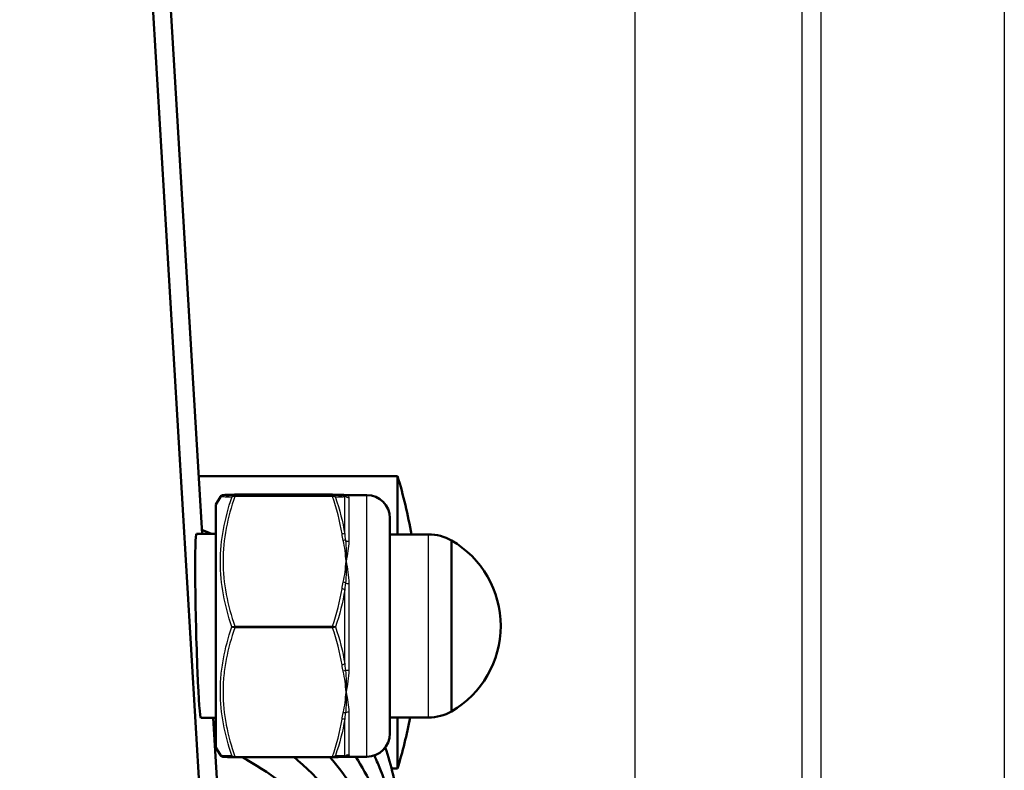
# Model space of a CAD drawing. Header units: millimetres. Extents: x 196 to 2279, y -1387 to 2348.
# Tile 81 of 89: x 509 to 573, y 1574 to 1623. Entities that reach past the tile are written whole.
import ezdxf

# ---------------------------------------------------------------- set-up
doc = ezdxf.new("R2010")
doc.units = ezdxf.units.MM
doc.header["$LTSCALE"] = 0.75
doc.layers.add('Visible', color=7, linetype='Continuous', lineweight=50)
doc.layers.add('Visible Narrow', color=7, linetype='Continuous', lineweight=25)

msp = doc.modelspace()

# ---------------------------------------------------------------- linework, layer by layer
at = {"layer": 'Visible', "extrusion": (0, 1, -2.966e-13)}
for p, q in [((524.924, 1498.805, -556.942), (483.367, 2196.115, 278.485)), ((520.685, 1589.443, -487.989), (518.633, 1623.866, -446.749)), ((520.461, 1593.196, -779.696), (533.377, 1593.196, -779.696)), ((521.577, 1591.363, -475.334), (521.866, 1591.864, -475.334)), ((529.157, 1591.995, -480.128), (522.797, 1591.995, -480.128)), ((530.041, 1591.963, -475.334), (531.377, 1591.963, -475.334)), ((521.577, 1589.443, -475.334), (520.314, 1589.443, -475.334)), ((535.392, 1589.413, -475.334), (532.877, 1589.413, -475.334)), ((521.577, 1577.483, -475.334), (520.606, 1577.483, -475.334)), ((524.915, 1518.455, -573.038), (521.397, 1577.483, -502.318)), ((535.392, 1577.513, -475.334), (532.877, 1577.513, -475.334)), ((521.577, 1575.563, -475.334), (521.866, 1575.063, -475.334)), ((529.157, 1574.931, -470.54), (522.797, 1574.931, -470.54)), ((530.041, 1574.963, -475.334), (531.377, 1574.963, -475.334)), ((532.986, 1574.196, -779.696), (533.377, 1574.196, -779.696))]:
    msp.add_line(p, q, dxfattribs=at)
at = {"layer": 'Visible', "extrusion": (-1, 0, 0)}
for centre, radius, start, end in [((-1583.696, -779.696, -533.377), 9.5, 127.0042, 180), ((-1583.463, -475.334, -536.877), 5.557, 0, 180), ((-1583.696, -779.696, -533.377), 9.5, 0, 49.40122)]:
    msp.add_arc(centre, radius, start, end, dxfattribs=at)
at = {"layer": 'Visible', "extrusion": (0, -2.966e-13, -1)}
for centre, radius, start, end in [((-501.845, 1583.696, 779.696), 32.932, 163.2335, 170.00143), ((-531.377, 1590.463, 475.334), 1.5, 90, 180), ((-535.392, 1586.413, 475.334), 3, 90, 119.65979), ((-533.651, 1583.463, 475.334), 6.425, 120.1304, 239.8696), ((-535.392, 1580.513, 475.334), 3, 240.34021, 270), ((-501.845, 1583.696, 779.696), 32.932, 190.82007, 196.7665), ((-531.377, 1576.463, 475.334), 1.5, 180, 270)]:
    msp.add_arc(centre, radius, start, end, dxfattribs=at)
at = {"layer": 'Visible', "extrusion": (0.182291, -0.006515, 0.983223)}
msp.add_arc((1609.683, -551.709, -382.629), 0.2, 359.99994, 2.08176, dxfattribs=at)
at = {"layer": 'Visible', "extrusion": (1, 0, 0)}
for centre, radius in [((1583.463, -475.334, 521.577), 7.9), ((1583.463, -475.334, 532.877), 7)]:
    msp.add_arc(centre, radius, 0, 180, dxfattribs=at)
at = {"layer": 'Visible', "extrusion": (0.182291, 0.006515, -0.983223)}
for start, end in [(179.99994, 182.08176), (136.09286, 179.99994)]:
    msp.add_arc((1555.224, 489.516, 572.722), 0.2, start, end, dxfattribs=at)
at = {"layer": 'Visible', "extrusion": (0.999272, 0.024453, 0.029297)}
msp.add_ellipse((520.46, 1583.463, -475.334), major_axis=(-0.228, 3.832, 4.591), ratio=0.999272, start_param=-0.875267, end_param=2.266326, dxfattribs=at)
at = {"layer": 'Visible'}
for points, knots in [([(521.866, 1591.864, -475.333), (521.877, 1591.882, -475.347), (521.89, 1591.898, -475.362), (521.915, 1591.922, -475.397), (521.928, 1591.93, -475.417), (521.949, 1591.943, -475.461), (521.957, 1591.947, -475.485), (521.976, 1591.954, -475.547), (521.984, 1591.957, -475.586), (522.005, 1591.962, -475.715), (522.013, 1591.964, -475.805), (522.046, 1591.969, -476.164), (522.066, 1591.97, -476.434), (522.181, 1591.978, -477.511), (522.326, 1591.983, -478.314), (522.601, 1591.991, -479.448), (522.693, 1591.993, -479.789), (522.792, 1591.995, -480.128)], [0.0000649, 0.0000649, 0.0000649, 0.0000649, 0.0076103, 0.0076103, 0.0148612, 0.0148612, 0.0225849, 0.0225849, 0.034539, 0.034539, 0.0616122, 0.0616122, 0.1427319, 0.1427319, 0.386626, 0.386626, 0.4925958, 0.4925958, 0.4925958, 0.4925958]), ([(532.578, 1575.565, -739.286), (532.975, 1574.397, -739.729), (533.257, 1573.192, -740.183), (533.561, 1570.831, -741.072), (533.599, 1569.66, -741.513), (533.527, 1568.495, -741.952)], [279.673138, 279.673138, 279.673138, 279.673138, 280.0639208, 280.0639208, 280.4354025, 280.4354025, 280.4354025, 280.4354025]), ([(522.792, 1574.931, -470.54), (522.565, 1574.937, -471.319), (522.374, 1574.942, -472.111), (522.172, 1574.95, -473.315), (522.119, 1574.953, -473.721), (522.058, 1574.957, -474.331), (522.042, 1574.959, -474.534), (522.016, 1574.963, -474.838), (522.007, 1574.964, -474.94), (521.982, 1574.971, -475.092), (521.971, 1574.973, -475.145), (521.943, 1574.987, -475.22), (521.93, 1574.994, -475.247), (521.907, 1575.012, -475.282), (521.899, 1575.02, -475.294), (521.882, 1575.039, -475.316), (521.873, 1575.05, -475.325), (521.866, 1575.063, -475.334)], [0, 0, 0, 0, 0.2435103, 0.2435103, 0.3662038, 0.3662038, 0.4273466, 0.4273466, 0.4578995, 0.4578995, 0.473686, 0.473686, 0.4824962, 0.4824962, 0.4874329, 0.4874329, 0.4925517, 0.4925517, 0.4925517, 0.4925517]), ([(523.272, 1574.931, -701.673), (525.004, 1573.985, -702.089), (526.602, 1572.792, -702.587), (529.524, 1569.863, -703.761), (530.819, 1568.034, -704.471), (532.678, 1564.137, -705.965), (533.269, 1562.018, -706.762), (533.571, 1558.926, -707.926), (533.588, 1557.946, -708.295), (533.527, 1556.969, -708.663)], [212.19337, 212.19337, 212.19337, 212.19337, 212.796696, 212.796696, 213.483595, 213.483595, 214.167223, 214.167223, 214.478791, 214.478791, 214.478791, 214.478791]), ([(526.655, 1574.931, -709.306), (526.74, 1574.86, -709.335), (526.824, 1574.788, -709.364), (528.58, 1573.266, -709.986), (530.013, 1571.528, -710.666), (532.167, 1567.765, -712.119), (532.919, 1565.69, -712.905), (533.536, 1562.168, -714.232), (533.616, 1560.713, -714.779), (533.527, 1559.272, -715.322)], [225.803972, 225.803972, 225.803972, 225.803972, 225.838311, 225.838311, 226.525776, 226.525776, 227.210065, 227.210065, 227.670137, 227.670137, 227.670137, 227.670137]), ([(528.984, 1574.931, -716.888), (529.471, 1574.363, -717.113), (529.925, 1573.77, -717.345), (531.555, 1571.356, -718.284), (532.464, 1569.337, -719.056), (533.466, 1565.406, -720.539), (533.647, 1563.464, -721.269), (533.527, 1561.558, -721.987)], [239.33456, 239.33456, 239.33456, 239.33456, 239.567763, 239.567763, 240.252766, 240.252766, 240.863555, 240.863555, 240.863555, 240.863555]), ([(530.204, 1575.101, -473.813), (530.204, 1575.053, -474.075), (530.185, 1575.018, -474.337), (530.154, 1574.995, -474.599), (530.126, 1574.974, -474.845), (530.086, 1574.963, -475.091), (530.041, 1574.963, -475.334)], [0, 0, 0, 0, 0.000794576, 0.000794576, 0.000794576, 0.001536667, 0.001536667, 0.001536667, 0.001536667]), ([(530.662, 1574.963, -724.435), (531.467, 1573.687, -724.93), (532.121, 1572.319, -725.454), (533.28, 1568.882, -726.758), (533.609, 1566.717, -727.57), (533.553, 1564.345, -728.463), (533.542, 1564.102, -728.554), (533.527, 1563.859, -728.646)], [252.821589, 252.821589, 252.821589, 252.821589, 253.295333, 253.295333, 253.977908, 253.977908, 254.05576, 254.05576, 254.05576, 254.05576]), ([(531.869, 1575.046, -731.948), (531.947, 1574.876, -732.013), (532.022, 1574.706, -732.079), (532.933, 1572.555, -732.9), (533.427, 1570.416, -733.703), (533.575, 1567.587, -734.768), (533.571, 1566.883, -735.033), (533.526, 1566.179, -735.298)], [266.2784393, 266.2784393, 266.2784393, 266.2784393, 266.3377349, 266.3377349, 267.0209754, 267.0209754, 267.2454843, 267.2454843, 267.2454843, 267.2454843])]:
    msp.add_open_spline(points, degree=3, knots=knots, dxfattribs=at)
at = {"layer": 'Visible', "extrusion": (1.8539e-12, 0.999978, 0.006626)}
msp.add_open_spline([(529.771, 1591.977, -477.33), (529.639, 1591.983, -478.279), (529.424, 1591.989, -479.209), (529.157, 1591.995, -480.127)], degree=3, dxfattribs=at)
at = {"layer": 'Visible', "extrusion": (1.82787e-11, -0.999978, -0.006626)}
msp.add_open_spline([(529.85, 1591.974, -476.844), (529.82, 1591.975, -477.005), (529.793, 1591.976, -477.167), (529.771, 1591.977, -477.33)], degree=3, dxfattribs=at)
at = {"layer": 'Visible'}
for points in [[(529.857, 1591.973, -476.845), (529.943, 1591.97, -476.394), (529.996, 1591.968, -475.937), (530.037, 1591.964, -475.479)], [(530.041, 1591.963, -475.334), (530.038, 1591.963, -475.315), (530.034, 1591.963, -475.296), (530.03, 1591.963, -475.278)], [(530.033, 1591.963, -475.334), (530.032, 1591.963, -475.315), (530.031, 1591.963, -475.296), (530.03, 1591.963, -475.278)], [(520.668, 1589.715, -740.92), (520.877, 1589.628, -740.954), (521.084, 1589.537, -740.99), (521.29, 1589.443, -741.027)], [(521.498, 1575.795, -701.284), (521.524, 1575.783, -701.289), (521.551, 1575.772, -701.294), (521.577, 1575.761, -701.299)], [(530.037, 1574.963, -475.189), (529.996, 1574.959, -474.731), (529.943, 1574.956, -474.274), (529.857, 1574.953, -473.823)], [(529.991, 1575.014, -473.798), (530.041, 1574.981, -474.259), (530.051, 1574.964, -474.724), (530.037, 1574.963, -475.189)], [(530.041, 1574.963, -475.334), (530.04, 1574.963, -475.338), (530.04, 1574.963, -475.341), (530.039, 1574.963, -475.345)]]:
    msp.add_open_spline(points, degree=3, dxfattribs=at)
at = {"layer": 'Visible', "extrusion": (-0.810742, -0.585404, 0)}
msp.add_open_spline([(529.992, 1580.564, -737.365), (529.992, 1580.564, -737.365), (529.992, 1580.564, -737.365), (529.992, 1580.564, -737.365)], degree=3, dxfattribs=at)
at = {"layer": 'Visible', "extrusion": (0.416952, 0.908929, 0)}
msp.add_open_spline([(521.944, 1577.902, -708.033), (521.944, 1577.902, -708.033), (521.944, 1577.902, -708.033), (521.944, 1577.902, -708.033)], degree=3, dxfattribs=at)
at = {"layer": 'Visible', "extrusion": (-0.029557, 0.344924, -0.938165)}
msp.add_open_spline([(530.029, 1578.209, -730.727), (530.029, 1578.209, -730.727), (530.029, 1578.208, -730.727), (530.029, 1578.208, -730.727)], degree=3, dxfattribs=at)
at = {"layer": 'Visible', "extrusion": (-4.234e-13, 0.999978, 0.006626)}
msp.add_open_spline([(529.771, 1574.95, -473.338), (529.641, 1574.944, -472.401), (529.43, 1574.938, -471.481), (529.166, 1574.932, -470.574)], degree=3, dxfattribs=at)
at = {"layer": 'Visible', "extrusion": (-2.98736e-11, -0.999978, -0.006626)}
msp.add_open_spline([(529.85, 1574.953, -473.824), (529.828, 1574.952, -473.704), (529.807, 1574.952, -473.584), (529.789, 1574.951, -473.463)], degree=3, dxfattribs=at)
at = {"layer": 'Visible Narrow', "extrusion": (0, 1, -2.966e-13)}
for p, q in [((560.892, 1492.772, -948.225), (560.892, 1674.155, -948.225)), ((572.787, 1674.155, -960.099), (572.787, 1492.772, -960.099)), ((548.816, 1494.038, -916.471), (548.816, 1672.889, -916.471)), ((559.626, 1672.889, -928.23), (559.626, 1494.038, -928.23)), ((529.157, 1591.995, -480.127), (522.797, 1591.995, -480.127)), ((522.797, 1591.931, -470.428), (529.157, 1591.931, -470.428)), ((529.157, 1591.88, -470.342), (522.797, 1591.88, -470.342)), ((522.797, 1583.449, -465.548), (529.157, 1583.449, -465.548)), ((529.157, 1583.349, -465.548), (522.797, 1583.349, -465.548)), ((522.797, 1574.981, -470.454), (529.157, 1574.981, -470.454))]:
    msp.add_line(p, q, dxfattribs=at)
at = {"layer": 'Visible Narrow', "extrusion": (1, 0, 0)}
for centre, radius, start, end in [((1591.831, -470.429, 522.797), 0.1, 0.37968, 60.37965), ((1583.463, -475.334, 530.204), 8.5, 11.06539, 49.6939), ((1583.463, -475.334, 530.204), 8.5, 71.06539, 109.6939), ((1583.399, -465.635, 522.797), 0.1, 60.37971, 120.37962), ((1583.463, -475.334, 530.204), 8.5, 131.06539, 169.6939), ((1575.031, -470.54, 522.797), 0.1, 120.37968, 180)]:
    msp.add_arc(centre, radius, start, end, dxfattribs=at)
at = {"layer": 'Visible Narrow', "extrusion": (1, -5.483e-13, 2.3278e-12)}
msp.add_arc((1591.831, -470.429, 529.157), 0.1, 0.37965, 60.37964, dxfattribs=at)
at = {"layer": 'Visible Narrow', "extrusion": (-0.137281, -0.006563, 0.99051)}
msp.add_arc((-1564.635, 534.397, -551.911), 0.2, 116.27402, 177.23664, dxfattribs=at)
at = {"layer": 'Visible Narrow', "extrusion": (-0.182291, -0.006515, 0.983223)}
msp.add_arc((-1571.813, 490.119, -572.722), 0.2, 131.92934, 177.91824, dxfattribs=at)
at = {"layer": 'Visible Narrow', "extrusion": (-1, 0, 0)}
for centre, radius, start, end in [((-1583.463, -475.334, -529.944), 8.65, 133.50991, 165.73079), ((-1583.463, -475.334, -531.377), 8.5, 0, 180), ((-1583.463, -475.334, -535.392), 5.95, 0, 180), ((-1583.463, -475.334, -529.944), 8.65, 73.50991, 105.73079), ((-1583.463, -475.334, -529.944), 8.65, 13.50991, 45.73079)]:
    msp.add_arc(centre, radius, start, end, dxfattribs=at)
at = {"layer": 'Visible Narrow', "extrusion": (3.091e-13, -0.191929, 0.981409)}
msp.add_arc((530.204, 1471.594, -770.41), 0.3, 224.99611, 270, dxfattribs=at)
at = {"layer": 'Visible Narrow', "extrusion": (0.137281, -0.861089, 0.489571)}
msp.add_arc((773.39, 318.496, -1525.518), 0.2, 24.57442, 85.53704, dxfattribs=at)
at = {"layer": 'Visible Narrow', "extrusion": (0.182291, -0.854754, 0.485969)}
msp.add_arc((849.609, 291.68, -1489.422), 0.2, 38.09402, 84.08293, dxfattribs=at)
at = {"layer": 'Visible Narrow', "extrusion": (4.9907e-12, -0.762599, 0.646871)}
msp.add_arc((530.204, 670.607, -1515.028), 0.3, 224.99611, 270, dxfattribs=at)
at = {"layer": 'Visible Narrow', "extrusion": (-0.182291, -0.854754, 0.485969)}
msp.add_arc((187.352, 399.151, -1679.516), 0.2, 49.92817, 95.91707, dxfattribs=at)
at = {"layer": 'Visible Narrow', "extrusion": (3.22e-14, -0.94589, 0.324489)}
msp.add_arc((530.204, 73.003, -1652.022), 0.3, 224.99611, 270, dxfattribs=at)
at = {"layer": 'Visible Narrow', "extrusion": (-0.137281, -0.861089, 0.489571)}
msp.add_arc((273.499, 400.207, -1666.907), 0.2, 33.50034, 94.46296, dxfattribs=at)
at = {"layer": 'Visible Narrow', "extrusion": (1, -2.2518e-12, 2.0976e-12)}
msp.add_arc((1583.399, -465.635, 529.157), 0.1, 60.37965, 120.37964, dxfattribs=at)
at = {"layer": 'Visible Narrow', "extrusion": (0.137281, -0.854525, -0.500939)}
msp.add_arc((773.845, -1144.179, -1044.302), 0.2, 33.63846, 94.60108, dxfattribs=at)
at = {"layer": 'Visible Narrow', "extrusion": (0.182291, -0.848239, -0.497254)}
msp.add_arc((850.123, -1118.569, -1011.747), 0.2, 50.11071, 96.09961, dxfattribs=at)
at = {"layer": 'Visible Narrow', "extrusion": (3.957e-12, -0.941506, -0.336995)}
msp.add_arc((530.204, -972.349, -1330.656), 0.3, 224.99611, 270, dxfattribs=at)
at = {"layer": 'Visible Narrow', "extrusion": (-0.182291, -0.848239, -0.497254)}
msp.add_arc((186.491, -1229.344, -1201.84), 0.2, 37.91149, 83.90039, dxfattribs=at)
at = {"layer": 'Visible Narrow', "extrusion": (-8.19e-14, -0.75396, -0.65692)}
msp.add_arc((530.204, -1389.792, -881.612), 0.3, 224.99611, 270, dxfattribs=at)
at = {"layer": 'Visible Narrow', "extrusion": (-0.137281, -0.854525, -0.500939)}
msp.add_arc((272.844, -1228.414, -1185.691), 0.2, 24.4363, 85.39892, dxfattribs=at)
at = {"layer": 'Visible Narrow', "extrusion": (1, -1.7569e-12, -1.6477e-12)}
msp.add_arc((1575.031, -470.54, 529.157), 0.1, 120.37965, 180, dxfattribs=at)
at = {"layer": 'Visible Narrow', "extrusion": (0.137281, 0.006563, -0.99051)}
msp.add_arc((1548.054, 533.597, 551.911), 0.2, 121.80074, 182.76336, dxfattribs=at)
at = {"layer": 'Visible Narrow', "extrusion": (2.8914e-12, -0.178907, -0.983866)}
msp.add_arc((530.204, -1634.156, 184.372), 0.3, 224.99611, 270, dxfattribs=at)
at = {"layer": 'Visible Narrow'}
for points, knots in [([(522.607, 1591.818, -470.437), (522.381, 1591.826, -471.225), (522.195, 1591.835, -472.02), (521.938, 1591.851, -473.625), (521.867, 1591.858, -474.435), (521.865, 1591.863, -475.282), (521.865, 1591.863, -475.307), (521.866, 1591.864, -475.333)], [0, 0, 0, 0, 0.002438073, 0.002438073, 0.004876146, 0.004876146, 0.004952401, 0.004952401, 0.004952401, 0.004952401]), ([(522.797, 1591.88, -470.342), (522.569, 1591.201, -469.956), (522.379, 1590.511, -469.563), (522.247, 1589.816, -469.168), (522.246, 1589.808, -469.163), (522.244, 1589.799, -469.158), (522.242, 1589.79, -469.153), (522.11, 1589.087, -468.754), (522.039, 1588.38, -468.352), (522.039, 1587.67, -467.948), (522.038, 1586.959, -467.543), (522.111, 1586.24, -467.135), (522.243, 1585.535, -466.734), (522.245, 1585.523, -466.727), (522.248, 1585.51, -466.72), (522.25, 1585.497, -466.713), (522.382, 1584.806, -466.32), (522.57, 1584.124, -465.932), (522.797, 1583.449, -465.548)], [0.000060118, 0.000060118, 0.000060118, 0.000060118, 0.002500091, 0.002500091, 0.002500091, 0.002530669, 0.002530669, 0.002530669, 0.005001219, 0.005001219, 0.005001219, 0.00747177, 0.00747177, 0.00747177, 0.007516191, 0.007516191, 0.007516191, 0.009942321, 0.009942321, 0.009942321, 0.009942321]), ([(522.797, 1591.995, -480.127), (522.57, 1591.99, -479.347), (522.381, 1591.985, -478.561), (522.249, 1591.98, -477.765), (522.247, 1591.98, -477.752), (522.245, 1591.979, -477.739), (522.243, 1591.979, -477.726), (522.178, 1591.977, -477.33), (522.127, 1591.974, -476.931), (522.093, 1591.971, -476.53), (522.092, 1591.971, -476.521), (522.091, 1591.971, -476.513), (522.091, 1591.971, -476.505), (522.056, 1591.969, -476.098), (522.039, 1591.966, -475.686), (522.039, 1591.963, -475.276), (522.039, 1591.958, -474.448), (522.112, 1591.952, -473.631), (522.244, 1591.947, -472.822), (522.245, 1591.947, -472.814), (522.247, 1591.947, -472.805), (522.248, 1591.947, -472.796), (522.38, 1591.941, -471.999), (522.569, 1591.936, -471.211), (522.797, 1591.931, -470.428)], [0.000059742, 0.000059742, 0.000059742, 0.000059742, 0.002480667, 0.002480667, 0.002480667, 0.002519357, 0.002519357, 0.002519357, 0.003724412, 0.003724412, 0.003724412, 0.003749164, 0.003749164, 0.003749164, 0.004971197, 0.004971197, 0.004971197, 0.007438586, 0.007438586, 0.007438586, 0.007465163, 0.007465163, 0.007465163, 0.009898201, 0.009898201, 0.009898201, 0.009898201]), ([(529.157, 1591.931, -470.428), (529.198, 1591.931, -470.422), (529.237, 1591.918, -470.421), (529.27, 1591.898, -470.422), (529.303, 1591.877, -470.424), (529.329, 1591.85, -470.429), (529.347, 1591.818, -470.437)], [0, 0, 0, 0, 0.0001165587, 0.0001165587, 0.0001165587, 0.0002331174, 0.0002331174, 0.0002331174, 0.0002331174]), ([(529.991, 1591.892, -473.686), (529.977, 1591.881, -473.554), (529.963, 1591.869, -473.421), (529.951, 1591.855, -473.289), (529.949, 1591.852, -473.26), (529.946, 1591.85, -473.231), (529.944, 1591.847, -473.202)], [0, 0, 0, 0, 0.000400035, 0.000400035, 0.000400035, 0.0004882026, 0.0004882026, 0.0004882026, 0.0004882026]), ([(522.607, 1583.399, -465.65), (522.38, 1584.088, -466.038), (522.194, 1584.784, -466.429), (521.935, 1586.193, -467.225), (521.865, 1586.911, -467.631), (521.866, 1588.329, -468.438), (521.935, 1589.034, -468.84), (522.193, 1590.435, -469.642), (522.38, 1591.132, -470.043), (522.607, 1591.818, -470.437)], [0, 0, 0, 0, 0.002457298, 0.002457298, 0.004914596, 0.004914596, 0.007371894, 0.007371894, 0.009829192, 0.009829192, 0.009829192, 0.009829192]), ([(529.944, 1589.419, -469.061), (529.955, 1589.31, -468.984), (529.968, 1589.201, -468.908), (529.982, 1589.091, -468.834), (529.985, 1589.067, -468.818), (529.988, 1589.043, -468.801), (529.991, 1589.019, -468.785)], [0, 0, 0, 0, 0.0004000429, 0.0004000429, 0.0004000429, 0.0004882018, 0.0004882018, 0.0004882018, 0.0004882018]), ([(530.204, 1588.962, -468.852), (530.204, 1588.759, -468.68), (530.185, 1588.55, -468.519), (530.154, 1588.334, -468.368), (530.124, 1588.116, -468.216), (530.08, 1587.892, -468.074), (530.03, 1587.665, -467.945)], [0, 0, 0, 0, 0.000794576, 0.000794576, 0.000794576, 0.001593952, 0.001593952, 0.001593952, 0.001593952]), ([(529.991, 1586.25, -467.211), (529.977, 1586.13, -467.154), (529.963, 1586.01, -467.099), (529.951, 1585.889, -467.044), (529.949, 1585.862, -467.032), (529.946, 1585.835, -467.02), (529.944, 1585.809, -467.008)], [0, 0, 0, 0, 0.000400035, 0.000400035, 0.000400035, 0.0004882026, 0.0004882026, 0.0004882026, 0.0004882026]), ([(522.607, 1575.045, -470.548), (522.381, 1575.724, -470.146), (522.195, 1576.407, -469.741), (521.938, 1577.789, -468.925), (521.867, 1578.488, -468.514), (521.865, 1579.55, -467.891), (521.882, 1579.907, -467.683), (521.948, 1580.615, -467.269), (521.998, 1580.967, -467.063), (522.193, 1582.022, -466.45), (522.38, 1582.715, -466.047), (522.607, 1583.399, -465.65)], [0, 0, 0, 0, 0.002438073, 0.002438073, 0.004876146, 0.004876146, 0.006095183, 0.006095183, 0.007314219, 0.007314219, 0.009752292, 0.009752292, 0.009752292, 0.009752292]), ([(522.797, 1583.349, -465.548), (522.57, 1582.676, -465.943), (522.381, 1581.997, -466.341), (522.249, 1581.31, -466.743), (522.247, 1581.299, -466.75), (522.245, 1581.288, -466.756), (522.243, 1581.277, -466.763), (522.178, 1580.935, -466.963), (522.127, 1580.591, -467.165), (522.093, 1580.245, -467.368), (522.092, 1580.238, -467.372), (522.091, 1580.231, -467.376), (522.091, 1580.223, -467.38), (522.056, 1579.872, -467.586), (522.039, 1579.517, -467.795), (522.039, 1579.163, -468.002), (522.039, 1578.449, -468.421), (522.112, 1577.744, -468.834), (522.244, 1577.047, -469.243), (522.245, 1577.039, -469.247), (522.247, 1577.032, -469.252), (522.248, 1577.024, -469.256), (522.38, 1576.337, -469.659), (522.569, 1575.656, -470.058), (522.797, 1574.981, -470.454)], [0.000059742, 0.000059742, 0.000059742, 0.000059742, 0.002480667, 0.002480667, 0.002480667, 0.002519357, 0.002519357, 0.002519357, 0.003724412, 0.003724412, 0.003724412, 0.003749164, 0.003749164, 0.003749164, 0.004971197, 0.004971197, 0.004971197, 0.007438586, 0.007438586, 0.007438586, 0.007465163, 0.007465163, 0.007465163, 0.009898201, 0.009898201, 0.009898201, 0.009898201]), ([(522.797, 1583.349, -465.548), (522.756, 1583.353, -465.546), (522.717, 1583.361, -465.555), (522.684, 1583.37, -465.574), (522.651, 1583.379, -465.593), (522.625, 1583.389, -465.619), (522.607, 1583.399, -465.65)], [0.0000000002, 0.0000000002, 0.0000000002, 0.0000000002, 0.0001165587, 0.0001165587, 0.0001165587, 0.0002331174, 0.0002331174, 0.0002331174, 0.0002331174]), ([(529.157, 1583.449, -465.548), (529.198, 1583.444, -465.545), (529.237, 1583.436, -465.555), (529.27, 1583.427, -465.574), (529.303, 1583.418, -465.592), (529.329, 1583.409, -465.619), (529.347, 1583.399, -465.65)], [0, 0, 0, 0, 0.0001165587, 0.0001165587, 0.0001165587, 0.0002331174, 0.0002331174, 0.0002331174, 0.0002331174]), ([(529.944, 1581.008, -467.04), (529.955, 1580.887, -467.096), (529.968, 1580.767, -467.152), (529.982, 1580.648, -467.21), (529.985, 1580.622, -467.223), (529.988, 1580.596, -467.236), (529.991, 1580.569, -467.248)], [0, 0, 0, 0, 0.0004000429, 0.0004000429, 0.0004000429, 0.0004882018, 0.0004882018, 0.0004882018, 0.0004882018]), ([(530.204, 1580.599, -467.331), (530.204, 1580.348, -467.421), (530.185, 1580.104, -467.521), (530.154, 1579.865, -467.633), (530.124, 1579.625, -467.745), (530.08, 1579.39, -467.869), (530.03, 1579.165, -468.001)], [0, 0, 0, 0, 0.000794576, 0.000794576, 0.000794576, 0.001593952, 0.001593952, 0.001593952, 0.001593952]), ([(529.991, 1577.822, -468.859), (529.977, 1577.713, -468.935), (529.963, 1577.604, -469.011), (529.951, 1577.497, -469.089), (529.949, 1577.473, -469.106), (529.946, 1577.449, -469.123), (529.944, 1577.425, -469.14)], [0, 0, 0, 0, 0.000400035, 0.000400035, 0.000400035, 0.0004882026, 0.0004882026, 0.0004882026, 0.0004882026]), ([(521.866, 1575.063, -475.334), (521.867, 1575.061, -474.949), (521.884, 1575.058, -474.563), (521.948, 1575.055, -473.768), (521.998, 1575.053, -473.36), (522.193, 1575.048, -472.14), (522.38, 1575.047, -471.339), (522.607, 1575.045, -470.548)], [0.004953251, 0.004953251, 0.004953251, 0.004953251, 0.006095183, 0.006095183, 0.007314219, 0.007314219, 0.009752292, 0.009752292, 0.009752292, 0.009752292]), ([(529.157, 1574.981, -470.454), (529.198, 1574.976, -470.457), (529.237, 1574.981, -470.468), (529.27, 1574.993, -470.485), (529.303, 1575.004, -470.502), (529.329, 1575.023, -470.524), (529.347, 1575.045, -470.548)], [0, 0, 0, 0, 0.0001165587, 0.0001165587, 0.0001165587, 0.0002331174, 0.0002331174, 0.0002331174, 0.0002331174]), ([(529.944, 1575.053, -473.313), (529.955, 1575.041, -473.446), (529.968, 1575.03, -473.578), (529.982, 1575.02, -473.71), (529.985, 1575.018, -473.739), (529.988, 1575.016, -473.768), (529.991, 1575.014, -473.798)], [0, 0, 0, 0, 0.0004000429, 0.0004000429, 0.0004000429, 0.0004882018, 0.0004882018, 0.0004882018, 0.0004882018])]:
    msp.add_open_spline(points, degree=3, knots=knots, dxfattribs=at)
for points in [[(522.607, 1591.818, -470.437), (522.645, 1591.884, -470.421), (522.719, 1591.931, -470.417), (522.797, 1591.931, -470.428)], [(522.797, 1591.88, -470.342), (522.719, 1591.89, -470.347), (522.644, 1591.863, -470.386), (522.607, 1591.818, -470.437)], [(522.797, 1591.995, -480.127), (522.795, 1591.995, -480.128), (522.794, 1591.995, -480.128), (522.792, 1591.995, -480.128)], [(529.347, 1591.818, -470.437), (529.309, 1591.864, -470.386), (529.234, 1591.89, -470.347), (529.157, 1591.88, -470.342)], [(529.944, 1591.847, -473.202), (529.816, 1591.838, -472.266), (529.607, 1591.828, -471.344), (529.347, 1591.818, -470.437)], [(530.03, 1591.963, -475.278), (530.052, 1591.96, -474.746), (530.048, 1591.937, -474.213), (529.991, 1591.892, -473.686)], [(530.03, 1591.963, -475.278), (530.13, 1591.96, -474.754), (530.204, 1591.908, -474.226), (530.204, 1591.805, -473.703)], [(529.347, 1591.818, -470.437), (529.607, 1591.031, -469.984), (529.816, 1590.231, -469.525), (529.944, 1589.419, -469.061)], [(529.991, 1589.019, -468.785), (530.048, 1588.581, -468.488), (530.052, 1588.127, -468.207), (530.03, 1587.665, -467.945)], [(530.03, 1587.665, -467.945), (530.052, 1587.202, -467.682), (530.048, 1586.729, -467.435), (529.991, 1586.25, -467.211)], [(530.03, 1587.665, -467.945), (530.13, 1587.21, -467.686), (530.204, 1586.726, -467.467), (530.204, 1586.222, -467.294)], [(529.944, 1585.809, -467.008), (529.816, 1584.994, -466.548), (529.607, 1584.19, -466.095), (529.347, 1583.399, -465.65)], [(522.607, 1583.399, -465.65), (522.645, 1583.419, -465.585), (522.719, 1583.439, -465.542), (522.797, 1583.449, -465.548)], [(529.347, 1583.399, -465.65), (529.309, 1583.378, -465.585), (529.234, 1583.358, -465.543), (529.157, 1583.349, -465.548)], [(529.347, 1583.399, -465.65), (529.607, 1582.614, -466.106), (529.816, 1581.816, -466.569), (529.944, 1581.008, -467.04)], [(529.991, 1580.569, -467.248), (530.048, 1580.093, -467.479), (530.052, 1579.623, -467.732), (530.03, 1579.165, -468.001)], [(530.03, 1579.165, -468.001), (530.052, 1578.706, -468.27), (530.048, 1578.256, -468.556), (529.991, 1577.822, -468.859)], [(530.03, 1579.165, -468.001), (530.13, 1578.713, -468.266), (530.204, 1578.282, -468.575), (530.204, 1577.88, -468.925)], [(529.944, 1577.425, -469.14), (529.816, 1576.62, -469.615), (529.607, 1575.826, -470.085), (529.347, 1575.045, -470.548)], [(522.607, 1575.045, -470.548), (522.645, 1574.998, -470.498), (522.719, 1574.972, -470.459), (522.797, 1574.981, -470.454)], [(522.792, 1574.931, -470.54), (522.716, 1574.933, -470.53), (522.644, 1574.98, -470.534), (522.607, 1575.045, -470.548)], [(529.347, 1575.045, -470.548), (529.309, 1574.978, -470.533), (529.234, 1574.931, -470.53), (529.157, 1574.931, -470.541)], [(529.347, 1575.045, -470.548), (529.607, 1575.047, -471.455), (529.816, 1575.049, -472.378), (529.944, 1575.053, -473.313)]]:
    msp.add_open_spline(points, degree=3, dxfattribs=at)
at = {"layer": 'Visible Narrow', "extrusion": (-1.8286e-12, 0.999978, 0.006626)}
msp.add_open_spline([(529.157, 1591.931, -470.428), (529.424, 1591.937, -471.347), (529.639, 1591.943, -472.277), (529.771, 1591.95, -473.225)], degree=3, dxfattribs=at)
at = {"layer": 'Visible Narrow', "extrusion": (-1.3344e-12, -0.494251, -0.869319)}
msp.add_open_spline([(529.771, 1589.449, -468.959), (529.639, 1590.273, -469.428), (529.424, 1591.082, -469.888), (529.157, 1591.88, -470.342)], degree=3, dxfattribs=at)
at = {"layer": 'Visible Narrow', "extrusion": (-3.91581e-11, -0.999978, -0.006626)}
msp.add_open_spline([(529.771, 1591.95, -473.225), (529.793, 1591.951, -473.388), (529.82, 1591.952, -473.55), (529.85, 1591.953, -473.712)], degree=3, dxfattribs=at)
at = {"layer": 'Visible Narrow', "extrusion": (8.09e-14, 0.999978, 0.006626)}
msp.add_open_spline([(530.03, 1591.963, -475.278), (530.002, 1591.967, -475.803), (529.946, 1591.97, -476.327), (529.85, 1591.974, -476.844)], degree=3, dxfattribs=at)
at = {"layer": 'Visible Narrow', "extrusion": (1.7172e-12, 0.999978, 0.006626)}
msp.add_open_spline([(529.85, 1591.953, -473.712), (529.946, 1591.956, -474.229), (530.002, 1591.96, -474.753), (530.03, 1591.963, -475.278)], degree=3, dxfattribs=at)
at = {"layer": 'Visible Narrow', "extrusion": (1.53815e-11, 0.494251, 0.869319)}
msp.add_open_spline([(529.85, 1589.026, -468.719), (529.82, 1589.166, -468.799), (529.793, 1589.307, -468.879), (529.771, 1589.449, -468.959)], degree=3, dxfattribs=at)
at = {"layer": 'Visible Narrow', "extrusion": (-1.04497e-11, -0.494251, -0.869319)}
msp.add_open_spline([(530.03, 1587.665, -467.945), (530.002, 1588.121, -468.204), (529.946, 1588.576, -468.463), (529.85, 1589.026, -468.719)], degree=3, dxfattribs=at)
at = {"layer": 'Visible Narrow', "extrusion": (-1.10752e-11, -0.494251, -0.869319)}
msp.add_open_spline([(529.85, 1586.303, -467.171), (529.946, 1586.753, -467.426), (530.002, 1587.208, -467.685), (530.03, 1587.665, -467.945)], degree=3, dxfattribs=at)
at = {"layer": 'Visible Narrow', "extrusion": (-1.5146e-11, 0.494251, 0.869319)}
msp.add_open_spline([(529.771, 1585.88, -466.93), (529.793, 1586.022, -467.011), (529.82, 1586.163, -467.091), (529.85, 1586.303, -467.171)], degree=3, dxfattribs=at)
at = {"layer": 'Visible Narrow', "extrusion": (7.683e-13, -0.494251, -0.869319)}
msp.add_open_spline([(529.157, 1583.449, -465.548), (529.424, 1584.247, -466.002), (529.639, 1585.056, -466.462), (529.771, 1585.88, -466.93)], degree=3, dxfattribs=at)
at = {"layer": 'Visible Narrow', "extrusion": (-4.292e-13, 0.505727, -0.862693)}
msp.add_open_spline([(529.771, 1580.935, -466.963), (529.639, 1581.754, -466.483), (529.424, 1582.556, -466.013), (529.157, 1583.349, -465.548)], degree=3, dxfattribs=at)
at = {"layer": 'Visible Narrow', "extrusion": (3.11712e-11, -0.505727, 0.862693)}
msp.add_open_spline([(529.85, 1580.516, -467.209), (529.82, 1580.655, -467.127), (529.793, 1580.795, -467.045), (529.771, 1580.935, -466.963)], degree=3, dxfattribs=at)
at = {"layer": 'Visible Narrow', "extrusion": (1.12205e-11, 0.505727, -0.862693)}
msp.add_open_spline([(530.03, 1579.165, -468.001), (530.002, 1579.618, -467.735), (529.946, 1580.07, -467.471), (529.85, 1580.516, -467.209)], degree=3, dxfattribs=at)
at = {"layer": 'Visible Narrow', "extrusion": (1.186e-11, 0.505727, -0.862693)}
msp.add_open_spline([(529.85, 1577.814, -468.793), (529.946, 1578.26, -468.532), (530.002, 1578.712, -468.267), (530.03, 1579.165, -468.001)], degree=3, dxfattribs=at)
at = {"layer": 'Visible Narrow', "extrusion": (5.12023e-11, -0.505727, 0.862693)}
msp.add_open_spline([(529.771, 1577.394, -469.039), (529.793, 1577.534, -468.957), (529.82, 1577.674, -468.875), (529.85, 1577.814, -468.793)], degree=3, dxfattribs=at)
at = {"layer": 'Visible Narrow', "extrusion": (2.9089e-12, 0.505727, -0.862693)}
msp.add_open_spline([(529.157, 1574.981, -470.454), (529.424, 1575.773, -469.989), (529.639, 1576.576, -469.519), (529.771, 1577.394, -469.039)], degree=3, dxfattribs=at)
at = {"layer": 'Visible Narrow', "extrusion": (-0.132552, -0.280516, -0.950653)}
msp.add_open_spline([(522.797, 1574.931, -470.541), (522.795, 1574.931, -470.54), (522.794, 1574.931, -470.54), (522.792, 1574.931, -470.54)], degree=3, dxfattribs=at)

doc.saveas('drawing.dxf')
